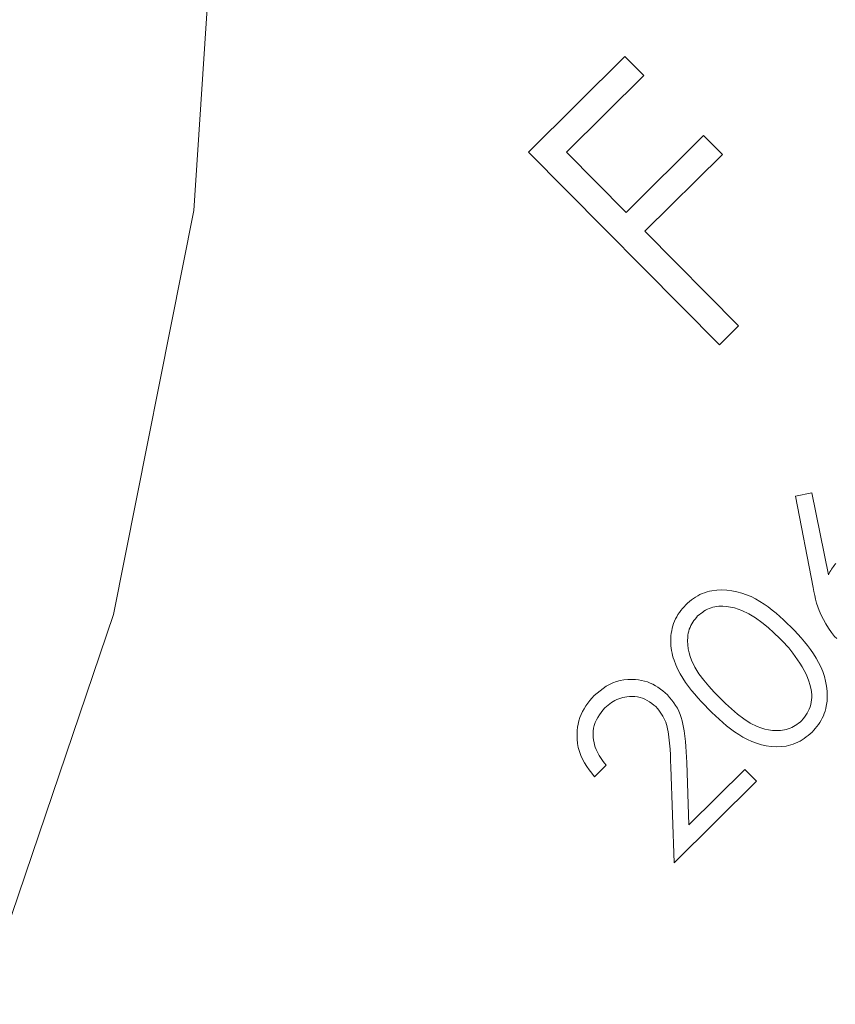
# Model space of a CAD drawing. Extents: x -123 to 597, y -160 to 584.
# Tile 198 of 207: x 24.859 to 25.429, y 232.406 to 233.094. Entities that reach past the tile are written whole.
import ezdxf

# ---------------------------------------------------------------- set-up
doc = ezdxf.new("R2010")
doc.units = 0
doc.layers.get('0').update_dxf_attribs({"lineweight": 35})
doc.layers.add('X_Geometrie', color=3, linetype='Continuous', lineweight=50, true_color=0x00ff00)

# ---------------------------------------------------------------- blocks, each defined once
blk = doc.blocks.new('Blockreferenz-A07ALSPS1N', base_point=(12.1994, 228.74756))
at = {"color": 7, "lineweight": 18}
for p, q in [((24.98058, 232.96039), (24.9994, 233.24755)), ((25.21435, 233.00114), (25.28178, 233.06803)), ((25.28178, 233.06803), (25.29493, 233.05477)), ((25.29493, 233.05477), (25.24087, 233.00116)), ((25.2826, 232.95908), (25.33666, 233.01268)), ((25.33666, 233.01268), (25.34981, 232.99943)), ((25.34778, 232.8666), (25.21435, 233.00114)), ((25.24087, 233.00116), (25.2826, 232.95908)), ((25.34981, 232.99943), (25.29575, 232.94582)), ((24.92444, 232.67815), (24.98058, 232.96039)), ((25.29575, 232.94582), (25.36115, 232.87988)), ((25.36115, 232.87988), (25.34778, 232.8666)), ((25.40086, 232.76074), (25.41234, 232.76311)), ((25.41322, 232.69687), (25.40086, 232.76074)), ((25.41234, 232.76311), (25.42387, 232.70572)), ((25.42798, 232.7124), (25.42855, 232.71311)), ((25.42855, 232.71311), (25.42913, 232.7138)), ((25.42387, 232.70572), (25.42442, 232.70674)), ((25.42442, 232.70674), (25.42498, 232.70776)), ((25.42498, 232.70776), (25.42555, 232.70877)), ((25.42555, 232.70877), (25.42615, 232.70976)), ((25.42615, 232.70976), (25.42677, 232.71073)), ((25.42677, 232.71073), (25.42743, 232.71168)), ((25.42743, 232.71168), (25.42798, 232.7124)), ((25.33262, 232.69111), (25.33417, 232.69193)), ((25.33417, 232.69193), (25.33577, 232.69265)), ((25.33577, 232.69265), (25.33741, 232.69328)), ((25.33741, 232.69328), (25.33909, 232.69382)), ((25.33909, 232.69382), (25.34079, 232.69427)), ((25.34079, 232.69427), (25.34252, 232.69463)), ((25.34252, 232.69463), (25.34599, 232.69511)), ((25.34599, 232.69511), (25.34949, 232.69526)), ((25.34949, 232.69526), (25.353, 232.69512)), ((25.353, 232.69512), (25.35649, 232.69469)), ((25.35649, 232.69469), (25.35993, 232.694)), ((25.35993, 232.694), (25.36332, 232.69306)), ((25.36332, 232.69306), (25.36664, 232.69189)), ((25.36664, 232.69189), (25.36987, 232.69051)), ((25.41375, 232.69412), (25.41322, 232.69687)), ((25.41431, 232.69137), (25.41375, 232.69412)), ((25.32421, 232.68482), (25.32555, 232.68596)), ((25.32555, 232.68596), (25.32691, 232.68708)), ((25.32691, 232.68708), (25.32828, 232.68818)), ((25.32828, 232.68818), (25.32969, 232.68922)), ((25.32969, 232.68922), (25.33113, 232.69021)), ((25.33113, 232.69021), (25.33262, 232.69111)), ((25.36987, 232.69051), (25.37302, 232.68894)), ((25.37302, 232.68894), (25.37607, 232.6872)), ((25.37607, 232.6872), (25.37903, 232.68531)), ((25.37903, 232.68531), (25.3819, 232.68329)), ((25.41492, 232.68865), (25.41431, 232.69137)), ((25.41561, 232.68596), (25.41492, 232.68865)), ((25.41641, 232.68332), (25.41561, 232.68596)), ((24.83194, 232.40565), (24.92444, 232.67815)), ((25.31881, 232.67798), (25.31979, 232.67941)), ((25.31979, 232.67941), (25.32084, 232.68079)), ((25.32084, 232.68079), (25.32194, 232.68215)), ((25.32194, 232.68215), (25.32306, 232.68349)), ((25.32306, 232.68349), (25.32421, 232.68482)), ((25.3347, 232.67874), (25.3336, 232.6779)), ((25.33582, 232.67955), (25.3347, 232.67874)), ((25.33695, 232.68032), (25.33582, 232.67955)), ((25.33812, 232.68103), (25.33695, 232.68032)), ((25.33933, 232.68167), (25.33812, 232.68103)), ((25.34059, 232.68222), (25.33933, 232.68167)), ((25.34189, 232.68269), (25.34059, 232.68222)), ((25.34321, 232.68308), (25.34189, 232.68269)), ((25.34457, 232.68338), (25.34321, 232.68308)), ((25.34594, 232.68361), (25.34457, 232.68338)), ((25.34732, 232.68377), (25.34594, 232.68361)), ((25.35007, 232.68386), (25.34732, 232.68377)), ((25.35281, 232.68368), (25.35007, 232.68386)), ((25.35554, 232.68327), (25.35281, 232.68368)), ((25.35823, 232.68265), (25.35554, 232.68327)), ((25.36087, 232.68184), (25.35823, 232.68265)), ((25.36344, 232.68086), (25.36087, 232.68184)), ((25.36837, 232.67848), (25.36344, 232.68086)), ((25.37303, 232.67562), (25.36837, 232.67848)), ((25.3819, 232.68329), (25.38468, 232.68115)), ((25.38468, 232.68115), (25.38739, 232.67891)), ((25.38739, 232.67891), (25.39004, 232.67661)), ((25.41734, 232.68073), (25.41641, 232.68332)), ((25.41874, 232.67755), (25.41734, 232.68073)), ((25.31523, 232.67008), (25.31576, 232.67175)), ((25.31576, 232.67175), (25.31639, 232.67338)), ((25.31639, 232.67338), (25.3171, 232.67497)), ((25.3171, 232.67497), (25.31791, 232.6765)), ((25.31791, 232.6765), (25.31881, 232.67798)), ((25.32843, 232.67148), (25.32778, 232.67028)), ((25.32916, 232.67264), (25.32843, 232.67148)), ((25.32995, 232.67377), (25.32916, 232.67264)), ((25.33078, 232.67488), (25.32995, 232.67377)), ((25.33164, 232.67597), (25.33078, 232.67488)), ((25.33251, 232.67705), (25.33164, 232.67597)), ((25.3336, 232.6779), (25.33251, 232.67705)), ((25.37745, 232.67239), (25.37303, 232.67562)), ((25.38172, 232.66887), (25.37745, 232.67239)), ((25.39004, 232.67661), (25.39264, 232.67424)), ((25.39264, 232.67424), (25.3952, 232.67184)), ((25.3952, 232.67184), (25.39775, 232.66942)), ((25.42036, 232.67446), (25.41874, 232.67755)), ((25.42214, 232.67144), (25.42036, 232.67446)), ((25.42405, 232.66847), (25.42214, 232.67144)), ((25.31392, 232.66322), (25.31412, 232.66495)), ((25.31412, 232.66495), (25.31441, 232.66668)), ((25.31441, 232.66668), (25.31478, 232.66839)), ((25.31478, 232.66839), (25.31523, 232.67008)), ((25.32601, 232.66507), (25.32576, 232.6637)), ((25.32633, 232.66642), (25.32601, 232.66507)), ((25.32673, 232.66774), (25.32633, 232.66642)), ((25.32721, 232.66903), (25.32673, 232.66774)), ((25.32778, 232.67028), (25.32721, 232.66903)), ((25.38586, 232.66517), (25.38172, 232.66887)), ((25.38996, 232.66137), (25.38586, 232.66517)), ((25.39775, 232.66942), (25.40016, 232.66686)), ((25.40016, 232.66686), (25.40254, 232.66428)), ((25.42605, 232.66554), (25.42405, 232.66847)), ((25.4281, 232.66263), (25.42605, 232.66554)), ((25.31374, 232.65974), (25.31379, 232.66148)), ((25.31377, 232.65799), (25.31374, 232.65974)), ((25.31388, 232.65626), (25.31377, 232.65799)), ((25.31379, 232.66148), (25.31392, 232.66322)), ((25.32559, 232.66231), (25.32546, 232.65956)), ((25.32546, 232.65956), (25.32558, 232.6568)), ((25.32576, 232.6637), (25.32559, 232.66231)), ((25.39154, 232.65971), (25.38996, 232.66137)), ((25.39311, 232.65805), (25.39154, 232.65971)), ((25.39466, 232.65637), (25.39311, 232.65805)), ((25.40254, 232.66428), (25.40489, 232.66167)), ((25.40489, 232.66167), (25.40717, 232.65901)), ((25.40717, 232.65901), (25.40939, 232.65629)), ((25.42972, 232.66128), (25.4281, 232.66263)), ((25.31407, 232.65453), (25.31388, 232.65626)), ((25.31434, 232.6528), (25.31407, 232.65453)), ((25.31467, 232.65109), (25.31434, 232.6528)), ((25.31508, 232.64939), (25.31467, 232.65109)), ((25.32558, 232.6568), (25.32594, 232.65407)), ((25.32594, 232.65407), (25.32652, 232.65137)), ((25.32652, 232.65137), (25.32729, 232.64872)), ((25.39618, 232.65466), (25.39466, 232.65637)), ((25.39765, 232.65292), (25.39618, 232.65466)), ((25.39907, 232.65114), (25.39765, 232.65292)), ((25.40079, 232.64881), (25.39907, 232.65114)), ((25.40939, 232.65629), (25.4115, 232.65348)), ((25.4115, 232.65348), (25.4135, 232.6506)), ((25.4135, 232.6506), (25.41536, 232.64763)), ((25.31555, 232.64771), (25.31508, 232.64939)), ((25.31608, 232.64605), (25.31555, 232.64771)), ((25.31731, 232.64279), (25.31608, 232.64605)), ((25.32729, 232.64872), (25.32824, 232.64614)), ((25.32824, 232.64614), (25.3306, 232.64121)), ((25.40242, 232.64642), (25.40079, 232.64881)), ((25.40398, 232.64397), (25.40242, 232.64642)), ((25.40548, 232.64148), (25.40398, 232.64397)), ((25.41536, 232.64763), (25.41707, 232.64456)), ((25.41707, 232.64456), (25.41861, 232.6414)), ((25.31874, 232.63961), (25.31731, 232.64279)), ((25.32035, 232.63652), (25.31874, 232.63961)), ((25.3306, 232.64121), (25.33348, 232.63657)), ((25.40695, 232.63897), (25.40548, 232.64148)), ((25.40841, 232.63644), (25.40695, 232.63897)), ((25.41861, 232.6414), (25.41995, 232.63816)), ((25.41995, 232.63816), (25.42108, 232.63482)), ((25.27099, 232.62921), (25.27337, 232.63034)), ((25.27337, 232.63034), (25.27584, 232.63123)), ((25.27584, 232.63123), (25.27841, 232.6319)), ((25.27841, 232.6319), (25.28104, 232.63235)), ((25.28104, 232.63235), (25.28372, 232.6326)), ((25.28372, 232.6326), (25.28642, 232.63265)), ((25.28642, 232.63265), (25.28912, 232.63252)), ((25.28912, 232.63252), (25.29124, 232.63228)), ((25.29124, 232.63228), (25.29333, 232.63194)), ((25.29333, 232.63194), (25.29538, 232.63147)), ((25.29538, 232.63147), (25.2974, 232.63088)), ((25.2974, 232.63088), (25.29935, 232.63015)), ((25.29935, 232.63015), (25.30124, 232.62929)), ((25.32214, 232.63352), (25.32035, 232.63652)), ((25.32406, 232.6306), (25.32214, 232.63352)), ((25.3261, 232.62777), (25.32406, 232.6306)), ((25.33348, 232.63657), (25.33677, 232.63218)), ((25.33677, 232.63218), (25.34038, 232.62796)), ((25.40932, 232.63401), (25.40841, 232.63644)), ((25.41018, 232.63157), (25.40932, 232.63401)), ((25.41096, 232.62912), (25.41018, 232.63157)), ((25.42108, 232.63482), (25.42198, 232.63143)), ((25.42198, 232.63143), (25.42262, 232.62798)), ((25.26016, 232.62142), (25.26225, 232.62314)), ((25.26225, 232.62314), (25.26436, 232.62481)), ((25.26436, 232.62481), (25.26651, 232.62641)), ((25.26651, 232.62641), (25.26871, 232.62789)), ((25.26871, 232.62789), (25.27099, 232.62921)), ((25.30124, 232.62929), (25.30306, 232.62829)), ((25.30306, 232.62829), (25.30481, 232.62718)), ((25.30481, 232.62718), (25.30652, 232.62597)), ((25.30652, 232.62597), (25.30818, 232.62469)), ((25.30818, 232.62469), (25.30982, 232.62336)), ((25.30982, 232.62336), (25.31145, 232.622)), ((25.32825, 232.62502), (25.3261, 232.62777)), ((25.33048, 232.62233), (25.32825, 232.62502)), ((25.34038, 232.62796), (25.34419, 232.62387)), ((25.34419, 232.62387), (25.3481, 232.61983)), ((25.41159, 232.62664), (25.41096, 232.62912)), ((25.41204, 232.62414), (25.41159, 232.62664)), ((25.41226, 232.6216), (25.41204, 232.62414)), ((25.42262, 232.62798), (25.42301, 232.62449)), ((25.42301, 232.62449), (25.42311, 232.62098)), ((25.25574, 232.61602), (25.25717, 232.61784)), ((25.25717, 232.61784), (25.25865, 232.61964)), ((25.25865, 232.61964), (25.26016, 232.62142)), ((25.27228, 232.61651), (25.27111, 232.61565)), ((25.27349, 232.6173), (25.27228, 232.61651)), ((25.27473, 232.61801), (25.27349, 232.6173)), ((25.27603, 232.61864), (25.27473, 232.61801)), ((25.27737, 232.61917), (25.27603, 232.61864)), ((25.27876, 232.61962), (25.27737, 232.61917)), ((25.28017, 232.61999), (25.27876, 232.61962)), ((25.28161, 232.62028), (25.28017, 232.61999)), ((25.28307, 232.62049), (25.28161, 232.62028)), ((25.28494, 232.62067), (25.28307, 232.62049)), ((25.28682, 232.62072), (25.28494, 232.62067)), ((25.28868, 232.62064), (25.28682, 232.62072)), ((25.29052, 232.62041), (25.28868, 232.62064)), ((25.29232, 232.62003), (25.29052, 232.62041)), ((25.29406, 232.61949), (25.29232, 232.62003)), ((25.29573, 232.61878), (25.29406, 232.61949)), ((25.29734, 232.61793), (25.29573, 232.61878)), ((25.2989, 232.61696), (25.29734, 232.61793)), ((25.30042, 232.6159), (25.2989, 232.61696)), ((25.31145, 232.622), (25.31295, 232.62016)), ((25.31295, 232.62016), (25.31442, 232.61829)), ((25.31442, 232.61829), (25.31583, 232.6164)), ((25.31583, 232.6164), (25.31716, 232.61447)), ((25.33278, 232.61971), (25.33048, 232.62233)), ((25.33512, 232.61713), (25.33278, 232.61971)), ((25.3375, 232.61459), (25.33512, 232.61713)), ((25.3481, 232.61983), (25.3521, 232.61587)), ((25.41157, 232.61506), (25.41192, 232.61668)), ((25.41192, 232.61668), (25.41215, 232.61831)), ((25.41215, 232.61831), (25.41226, 232.61996)), ((25.41226, 232.61996), (25.41226, 232.6216)), ((25.42292, 232.61749), (25.42241, 232.61403)), ((25.42311, 232.62098), (25.42292, 232.61749)), ((25.25107, 232.60814), (25.25203, 232.61022)), ((25.25203, 232.61022), (25.25314, 232.61222)), ((25.25314, 232.61222), (25.25439, 232.61415)), ((25.25439, 232.61415), (25.25574, 232.61602)), ((25.26511, 232.60957), (25.26389, 232.60788)), ((25.2664, 232.61123), (25.26511, 232.60957)), ((25.26772, 232.61287), (25.2664, 232.61123)), ((25.26883, 232.61382), (25.26772, 232.61287)), ((25.26996, 232.61475), (25.26883, 232.61382)), ((25.27111, 232.61565), (25.26996, 232.61475)), ((25.30191, 232.61478), (25.30042, 232.6159)), ((25.3034, 232.61364), (25.30191, 232.61478)), ((25.30443, 232.61237), (25.3034, 232.61364)), ((25.30545, 232.61109), (25.30443, 232.61237)), ((25.30644, 232.60979), (25.30545, 232.61109)), ((25.30737, 232.60846), (25.30644, 232.60979)), ((25.31716, 232.61447), (25.31837, 232.61248)), ((25.31837, 232.61248), (25.31945, 232.61042)), ((25.31945, 232.61042), (25.32037, 232.60828)), ((25.3399, 232.61205), (25.3375, 232.61459)), ((25.34242, 232.60964), (25.3399, 232.61205)), ((25.34495, 232.60724), (25.34242, 232.60964)), ((25.3521, 232.61587), (25.35616, 232.61202)), ((25.35616, 232.61202), (25.36034, 232.60838)), ((25.40901, 232.60909), (25.40981, 232.6105)), ((25.40981, 232.6105), (25.41052, 232.61196)), ((25.41052, 232.61196), (25.4111, 232.61349)), ((25.4111, 232.61349), (25.41157, 232.61506)), ((25.42157, 232.6106), (25.42101, 232.60893)), ((25.42203, 232.6123), (25.42157, 232.6106)), ((25.42241, 232.61403), (25.42203, 232.6123)), ((25.24909, 232.6015), (25.24961, 232.60377)), ((25.24961, 232.60377), (25.25026, 232.60599)), ((25.25026, 232.60599), (25.25107, 232.60814)), ((25.26096, 232.60247), (25.26032, 232.60052)), ((25.26178, 232.60435), (25.26096, 232.60247)), ((25.26277, 232.60614), (25.26178, 232.60435)), ((25.26389, 232.60788), (25.26277, 232.60614)), ((25.30823, 232.6071), (25.30737, 232.60846)), ((25.309, 232.60569), (25.30823, 232.6071)), ((25.30967, 232.60422), (25.309, 232.60569)), ((25.31024, 232.60271), (25.30967, 232.60422)), ((25.31073, 232.60116), (25.31024, 232.60271)), ((25.32037, 232.60828), (25.32113, 232.60606)), ((25.32113, 232.60606), (25.32177, 232.60379)), ((25.32177, 232.60379), (25.3223, 232.60148)), ((25.34751, 232.60488), (25.34495, 232.60724)), ((25.35011, 232.60257), (25.34751, 232.60488)), ((25.35277, 232.60032), (25.35011, 232.60257)), ((25.36034, 232.60838), (25.36471, 232.60505)), ((25.36471, 232.60505), (25.36932, 232.60214)), ((25.403, 232.60206), (25.4041, 232.60291)), ((25.4041, 232.60291), (25.40519, 232.60377)), ((25.40519, 232.60377), (25.40619, 232.60507)), ((25.40619, 232.60507), (25.40718, 232.60639)), ((25.40718, 232.60639), (25.40812, 232.60772)), ((25.40812, 232.60772), (25.40901, 232.60909)), ((25.4179, 232.60268), (25.41691, 232.60124)), ((25.41882, 232.60416), (25.4179, 232.60268)), ((25.41964, 232.6057), (25.41882, 232.60416)), ((25.42037, 232.6073), (25.41964, 232.6057)), ((25.42101, 232.60893), (25.42037, 232.6073)), ((25.24831, 232.59389), (25.24845, 232.59687)), ((25.24845, 232.59687), (25.24871, 232.5992)), ((25.24871, 232.5992), (25.24909, 232.6015)), ((25.25961, 232.59642), (25.25952, 232.59433)), ((25.25988, 232.5985), (25.25961, 232.59642)), ((25.26032, 232.60052), (25.25988, 232.5985)), ((25.31115, 232.59958), (25.31073, 232.60116)), ((25.31152, 232.59799), (25.31115, 232.59958)), ((25.31183, 232.59638), (25.31152, 232.59799)), ((25.31249, 232.59226), (25.31183, 232.59638)), ((25.3223, 232.60148), (25.32274, 232.59915)), ((25.32274, 232.59915), (25.32312, 232.5968)), ((25.32312, 232.5968), (25.3236, 232.5931)), ((25.3555, 232.59815), (25.35277, 232.60032)), ((25.35831, 232.5961), (25.3555, 232.59815)), ((25.36121, 232.59416), (25.35831, 232.5961)), ((25.36932, 232.60214), (25.37423, 232.59975)), ((25.37423, 232.59975), (25.3768, 232.59879)), ((25.3768, 232.59879), (25.37944, 232.59801)), ((25.37944, 232.59801), (25.38214, 232.59742)), ((25.38214, 232.59742), (25.38487, 232.59704)), ((25.38487, 232.59704), (25.38763, 232.5969)), ((25.38763, 232.5969), (25.39038, 232.59701)), ((25.39038, 232.59701), (25.39176, 232.59717)), ((25.39176, 232.59717), (25.39314, 232.5974)), ((25.39314, 232.5974), (25.39449, 232.59771)), ((25.39449, 232.59771), (25.39582, 232.5981)), ((25.39582, 232.5981), (25.39711, 232.59857)), ((25.39711, 232.59857), (25.39837, 232.59912)), ((25.39837, 232.59912), (25.39958, 232.59976)), ((25.39958, 232.59976), (25.40075, 232.60048)), ((25.40075, 232.60048), (25.40188, 232.60125)), ((25.40188, 232.60125), (25.403, 232.60206)), ((25.41248, 232.59579), (25.41115, 232.59466)), ((25.41363, 232.59713), (25.41248, 232.59579)), ((25.41476, 232.59848), (25.41363, 232.59713)), ((25.41586, 232.59984), (25.41476, 232.59848)), ((25.41691, 232.60124), (25.41586, 232.59984)), ((25.24838, 232.59092), (25.24831, 232.59389)), ((25.24867, 232.58796), (25.24838, 232.59092)), ((25.25952, 232.59433), (25.2596, 232.59222)), ((25.2596, 232.59222), (25.25984, 232.59014)), ((25.25984, 232.59014), (25.26014, 232.58851)), ((25.31297, 232.58814), (25.31249, 232.59226)), ((25.3236, 232.5931), (25.32399, 232.58941)), ((25.32399, 232.58941), (25.32429, 232.58571)), ((25.36419, 232.59237), (25.36121, 232.59416)), ((25.36727, 232.59074), (25.36419, 232.59237)), ((25.37044, 232.58929), (25.36727, 232.59074)), ((25.37371, 232.58806), (25.37044, 232.58929)), ((25.40259, 232.58876), (25.401, 232.58806)), ((25.40413, 232.58956), (25.40259, 232.58876)), ((25.40561, 232.59046), (25.40413, 232.58956)), ((25.40704, 232.59143), (25.40561, 232.59046)), ((25.40844, 232.59246), (25.40704, 232.59143)), ((25.4098, 232.59354), (25.40844, 232.59246)), ((25.41115, 232.59466), (25.4098, 232.59354)), ((25.24917, 232.58506), (25.24867, 232.58796)), ((25.24991, 232.58223), (25.24917, 232.58506)), ((25.25088, 232.57948), (25.24991, 232.58223)), ((25.26014, 232.58851), (25.26054, 232.58692)), ((25.26054, 232.58692), (25.26102, 232.58535)), ((25.26102, 232.58535), (25.26159, 232.58382)), ((25.26159, 232.58382), (25.26225, 232.58232)), ((25.26225, 232.58232), (25.26298, 232.58087)), ((25.3133, 232.58402), (25.31297, 232.58814)), ((25.31352, 232.57989), (25.3133, 232.58402)), ((25.32429, 232.58571), (25.32453, 232.58203)), ((25.32453, 232.58203), (25.32474, 232.57834)), ((25.37704, 232.58706), (25.37371, 232.58806)), ((25.38045, 232.58631), (25.37704, 232.58706)), ((25.3839, 232.58582), (25.38045, 232.58631)), ((25.38737, 232.58562), (25.3839, 232.58582)), ((25.39084, 232.58572), (25.38737, 232.58562)), ((25.39429, 232.58615), (25.39084, 232.58572)), ((25.396, 232.58649), (25.39429, 232.58615)), ((25.3977, 232.58692), (25.396, 232.58649)), ((25.39937, 232.58745), (25.3977, 232.58692)), ((25.401, 232.58806), (25.39937, 232.58745)), ((25.2521, 232.57684), (25.25088, 232.57948)), ((25.25351, 232.5743), (25.2521, 232.57684)), ((25.26298, 232.58087), (25.26379, 232.57945)), ((25.26379, 232.57945), (25.26466, 232.57808)), ((25.26466, 232.57808), (25.26558, 232.57673)), ((25.26558, 232.57673), (25.26655, 232.5754)), ((25.26655, 232.5754), (25.26754, 232.57409)), ((25.31368, 232.57575), (25.31352, 232.57989)), ((25.31379, 232.57162), (25.31368, 232.57575)), ((25.32474, 232.57834), (25.32492, 232.57466)), ((25.2551, 232.57183), (25.25351, 232.5743)), ((25.2568, 232.56943), (25.2551, 232.57183)), ((25.25859, 232.56706), (25.2568, 232.56943)), ((25.26854, 232.57279), (25.26041, 232.56471)), ((25.26754, 232.57409), (25.26854, 232.57279)), ((25.31609, 232.50454), (25.31379, 232.57162)), ((25.32492, 232.57466), (25.32642, 232.531)), ((25.32642, 232.531), (25.36553, 232.56981)), ((25.36553, 232.56981), (25.37365, 232.56163)), ((25.26041, 232.56471), (25.25859, 232.56706)), ((25.37365, 232.56163), (25.31609, 232.50454))]:
    blk.add_line(p, q, dxfattribs=at)

msp = doc.modelspace()

# ---------------------------------------------------------------- block references
at = {"layer": 'X_Geometrie', "ltscale": 0.5}
msp.add_blockref('Blockreferenz-A07ALSPS1N', (12.1994, 228.74756), dxfattribs=at)

doc.saveas('drawing.dxf')
